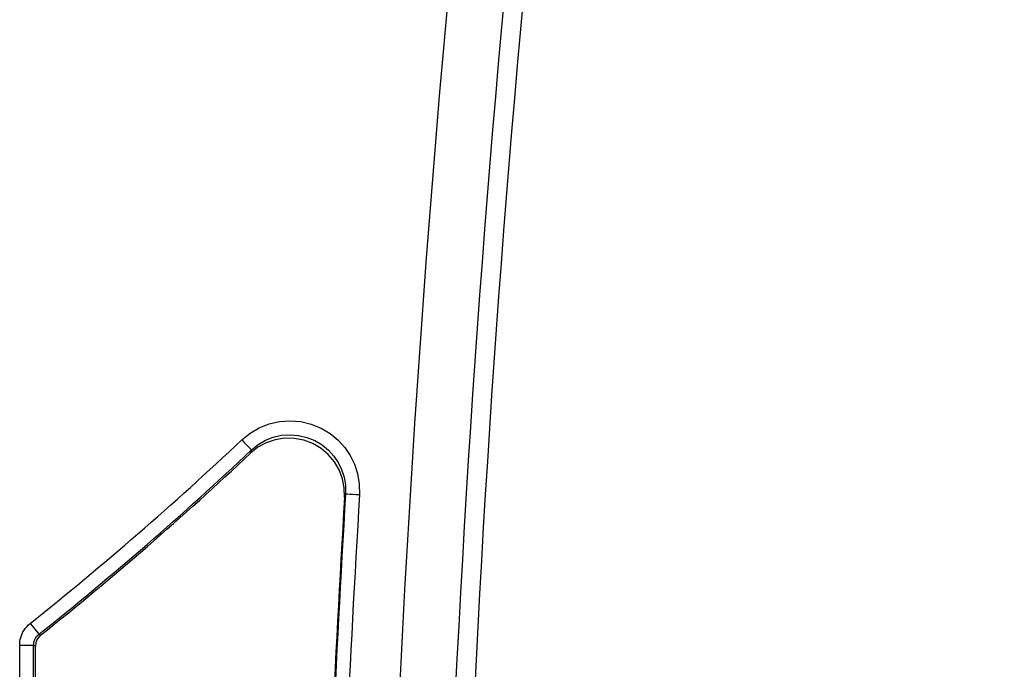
# Model space of a CAD drawing. Header units: inches. Extents: x -115 to 727, y 98 to 694.
# Tile 26 of 37: x 292 to 317, y 488 to 504. Entities that reach past the tile are written whole.
import ezdxf

# ---------------------------------------------------------------- set-up
doc = ezdxf.new("R2010")
doc.units = ezdxf.units.IN
doc.header["$MEASUREMENT"] = 0
doc.layers.add('Capa 1', color=7, linetype='Continuous')

# ---------------------------------------------------------------- blocks, each defined once
blk = doc.blocks.new('block 124')
at = {"layer": 'Capa 1', "color": 250, "lineweight": 25}
blk.add_open_spline([(316.545, 573.286), (307.305, 538.688), (302.624, 503.028), (302.624, 467.215)], degree=3, dxfattribs=at)
blk = doc.blocks.new('block 190')
at = {"layer": 'Capa 1', "color": 250, "lineweight": 25}
blk.add_open_spline([(316.545, 573.286), (307.305, 538.688), (302.624, 503.028), (302.624, 467.215)], degree=3, dxfattribs=at)
blk = doc.blocks.new('block 235')
at = {"layer": 'Capa 1', "color": 250, "lineweight": 25}
blk.add_open_spline([(299.854, 492.372), (299.345, 483.996), (299.09, 475.607), (299.09, 467.215)], degree=3, dxfattribs=at)
blk = doc.blocks.new('block 294')
at = {"layer": 'Capa 1', "color": 250, "lineweight": 25}
blk.add_open_spline([(291.863, 489.098), (293.714, 490.571), (295.503, 492.123), (297.224, 493.747)], degree=3, dxfattribs=at)
blk = doc.blocks.new('block 295')
at = {"layer": 'Capa 1', "color": 250, "lineweight": 25}
blk.add_lwpolyline([(291.596, 488.544), (291.598, 488.595), (291.603, 488.645), (291.612, 488.693), (291.624, 488.74), (291.639, 488.787), (291.658, 488.835), (291.68, 488.88), (291.707, 488.925), (291.738, 488.97), (291.774, 489.014), (291.816, 489.057), (291.863, 489.098)], dxfattribs=at)
blk = doc.blocks.new('block 296')
at = {"layer": 'Capa 1', "color": 250, "lineweight": 25}
blk.add_lwpolyline([(291.596, 466.96), (291.596, 488.544)], dxfattribs=at)
blk = doc.blocks.new('block 301')
at = {"layer": 'Capa 1', "color": 250, "lineweight": 25}
blk.add_open_spline([(300.208, 492.351), (299.699, 483.981), (299.444, 475.6), (299.444, 467.216)], degree=3, dxfattribs=at)
blk = doc.blocks.new('block 302')
at = {"layer": 'Capa 1', "color": 250, "lineweight": 25}
blk.add_lwpolyline([(297.224, 493.747), (297.437, 493.918), (297.668, 494.053), (297.919, 494.151), (298.182, 494.211), (298.45, 494.23), (298.719, 494.208), (298.983, 494.145), (299.233, 494.042), (299.462, 493.904), (299.665, 493.737), (299.833, 493.553), (299.971, 493.35), (300.08, 493.128), (300.158, 492.89), (300.2, 492.63), (300.208, 492.352)], dxfattribs=at)
blk = doc.blocks.new('block 515')
at = {"layer": 'Capa 1', "color": 250, "lineweight": 25}
blk.add_lwpolyline([(291.863, 489.098), (291.92, 489.026), (291.972, 488.961), (292.018, 488.903), (292.053, 488.859), (292.075, 488.831), (292.084, 488.82)], dxfattribs=at)
blk = doc.blocks.new('block 516')
at = {"layer": 'Capa 1', "color": 250, "lineweight": 25}
blk.add_lwpolyline([(291.596, 488.544), (291.687, 488.544), (291.771, 488.544), (291.844, 488.544), (291.901, 488.544), (291.937, 488.544), (291.95, 488.544)], dxfattribs=at)
blk = doc.blocks.new('block 522')
at = {"layer": 'Capa 1', "color": 250, "lineweight": 25}
blk.add_lwpolyline([(300.208, 492.351), (300.117, 492.355), (300.032, 492.361), (299.959, 492.365), (299.902, 492.37), (299.867, 492.372), (299.854, 492.372)], dxfattribs=at)
blk = doc.blocks.new('block 523')
at = {"layer": 'Capa 1', "color": 250, "lineweight": 25}
blk.add_lwpolyline([(297.224, 493.747), (297.286, 493.682), (297.344, 493.619), (297.394, 493.566), (297.433, 493.525), (297.458, 493.499), (297.467, 493.489)], dxfattribs=at)
blk = doc.blocks.new('block 526')
at = {"layer": 'Capa 1', "color": 250, "lineweight": 25}
blk.add_lwpolyline([(297.467, 493.489), (297.635, 493.625), (297.822, 493.734), (298.023, 493.813), (298.234, 493.861), (298.448, 493.876), (298.663, 493.858), (298.874, 493.808), (299.074, 493.726), (299.259, 493.615), (299.42, 493.482), (299.554, 493.333), (299.665, 493.17), (299.751, 492.994), (299.814, 492.804), (299.85, 492.594), (299.854, 492.372)], dxfattribs=at)
blk = doc.blocks.new('block 586')
at = {"layer": 'Capa 1', "color": 250, "lineweight": 25}
blk.add_lwpolyline([(291.95, 488.544), (291.951, 488.568), (291.954, 488.594), (291.958, 488.618), (291.964, 488.643), (291.972, 488.666), (291.981, 488.689), (291.992, 488.712), (292.006, 488.733), (292.021, 488.757), (292.039, 488.778), (292.06, 488.8), (292.084, 488.82)], dxfattribs=at)
blk = doc.blocks.new('block 711')
at = {"layer": 'Capa 1', "color": 250, "lineweight": 25}
blk.add_open_spline([(314.709, 573.776), (305.425, 539.018), (300.723, 503.193), (300.723, 467.216)], degree=3, dxfattribs=at)
blk = doc.blocks.new('block 753')
at = {"layer": 'Capa 1', "color": 250, "lineweight": 25}
blk.add_lwpolyline([(291.994, 488.522), (291.982, 488.527), (291.973, 488.533), (291.961, 488.538), (291.951, 488.544)], dxfattribs=at)
blk = doc.blocks.new('block 754')
at = {"layer": 'Capa 1', "color": 250, "lineweight": 25}
blk.add_lwpolyline([(291.95, 466.96), (291.95, 488.544)], dxfattribs=at)
blk = doc.blocks.new('block 867')
at = {"layer": 'Capa 1', "color": 250, "lineweight": 25}
blk.add_open_spline([(316.078, 573.411), (306.826, 538.771), (302.141, 503.07), (302.141, 467.215)], degree=3, dxfattribs=at)
blk = doc.blocks.new('block 1034')
at = {"layer": 'Capa 1', "color": 250, "lineweight": 25}
blk.add_lwpolyline([(292.127, 488.8), (292.084, 488.821)], dxfattribs=at)
blk = doc.blocks.new('block 1035')
at = {"layer": 'Capa 1', "color": 250, "lineweight": 25}
blk.add_lwpolyline([(297.467, 493.489), (297.463, 493.477), (297.459, 493.462), (297.454, 493.448), (297.45, 493.435), (297.446, 493.42), (297.441, 493.405)], dxfattribs=at)
blk = doc.blocks.new('block 1036')
at = {"layer": 'Capa 1', "color": 250, "lineweight": 25}
blk.add_open_spline([(292.084, 488.821), (293.943, 490.301), (295.739, 491.858), (297.467, 493.489)], degree=3, dxfattribs=at)
blk = doc.blocks.new('block 1055')
at = {"layer": 'Capa 1', "color": 250, "lineweight": 25}
blk.add_lwpolyline([(299.854, 492.372), (299.85, 492.358), (299.846, 492.345), (299.841, 492.331), (299.836, 492.317), (299.832, 492.302), (299.827, 492.288)], dxfattribs=at)
blk = doc.blocks.new('block 1137')
at = {"layer": 'Capa 1', "color": 250, "lineweight": 25}
blk.add_open_spline([(292.127, 488.8), (293.961, 490.261), (295.734, 491.798), (297.441, 493.405)], degree=3, dxfattribs=at)
blk = doc.blocks.new('block 1138')
at = {"layer": 'Capa 1', "color": 250, "lineweight": 25}
blk.add_lwpolyline([(292.127, 488.8), (292.07, 488.742), (292.029, 488.677), (292.003, 488.604), (291.993, 488.522)], dxfattribs=at)
blk = doc.blocks.new('block 1139')
at = {"layer": 'Capa 1', "color": 250, "lineweight": 25}
blk.add_lwpolyline([(291.994, 467.003), (291.994, 488.523)], dxfattribs=at)
blk = doc.blocks.new('block 1143')
at = {"layer": 'Capa 1', "color": 250, "lineweight": 25}
blk.add_open_spline([(299.827, 492.288), (299.322, 483.939), (299.068, 475.579), (299.068, 467.216)], degree=3, dxfattribs=at)
blk = doc.blocks.new('block 1144')
at = {"layer": 'Capa 1', "color": 250, "lineweight": 25}
blk.add_lwpolyline([(299.827, 492.288), (299.821, 492.529)], dxfattribs=at)
blk = doc.blocks.new('block 1145')
at = {"layer": 'Capa 1', "color": 250, "lineweight": 25}
blk.add_lwpolyline([(299.821, 492.53), (299.776, 492.761), (299.691, 492.984), (299.571, 493.191), (299.416, 493.375), (299.232, 493.53), (299.022, 493.653), (298.793, 493.739), (298.552, 493.783), (298.309, 493.787), (298.071, 493.749), (297.844, 493.672), (297.634, 493.557), (297.442, 493.405)], dxfattribs=at)
blk = doc.blocks.new('block 48')
at = {"layer": 'Capa 1'}
for name in ['block 711', 'block 867', 'block 124', 'block 190', 'block 302', 'block 294', 'block 523', 'block 1145', 'block 526', 'block 1036', 'block 1035', 'block 1137', 'block 1144', 'block 1143', 'block 235', 'block 301', 'block 1055', 'block 522', 'block 295', 'block 515', 'block 586', 'block 1138', 'block 1034', 'block 296', 'block 516', 'block 754', 'block 753', 'block 1139']:
    blk.add_blockref(name, (0, 0), dxfattribs=at)

msp = doc.modelspace()

# ---------------------------------------------------------------- block references
at = {"layer": 'Capa 1'}
msp.add_blockref('block 48', (0, 0), dxfattribs=at)

doc.saveas('drawing.dxf')
